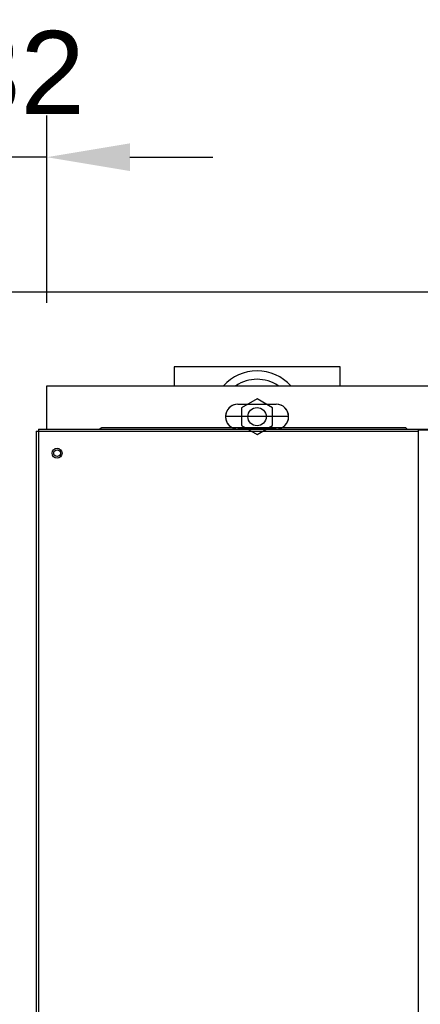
# Model space of a CAD drawing. Extents: x -90708 to 277869, y -117 to 207445.
# Tile 28 of 233: x -86341 to -86099, y 127280 to 127873. Entities that reach past the tile are written whole.
import ezdxf

# ---------------------------------------------------------------- set-up
doc = ezdxf.new("R2010")
doc.units = 0
doc.header["$MEASUREMENT"] = 0
doc.header["$PDMODE"] = 3
doc.header["$PDSIZE"] = 0.005
doc.layers.get('Defpoints').update_dxf_attribs({"linetype": 'CONTINUOUS'})
for name, color, linetype in [('ARQ - EQUIPO CONDENSADORA', 40, 'CONTINUOUS'), ('ARQ-DETALHES', 7, 'CONTINUOUS'), ('ARQ-TEXTO4', 4, 'CONTINUOUS')]:
    doc.layers.add(name, color=color, linetype=linetype)
doc.layers.add('ARQ-COTAS', color=20, linetype='CONTINUOUS', lineweight=18)
doc.styles.add('ARIAL', font='arial.ttf')
doc.dimstyles.new('COTA-50', dxfattribs={"dimscale": 0, "dimtxt": 50, "dimasz": 50, "dimexe": 25, "dimexo": 50, "dimgap": 0.04, "dimtad": 1, "dimdec": 0, "dimzin": 9, "dimdsep": 46, "dimtxsty": 'ARIAL', "dimcen": 1, "dimdle": 75, "dimclrd": 256, "dimclre": 256, "dimclrt": 2, "dimaunit": 1, "dimadec": 0, "dimazin": 0, "dimtfac": 2, "dimtdec": 0, "dimtmove": 2, "dimatfit": 0, "dimfxl": 0.05, "dimtolj": 1, "dimtzin": 4, "dimarcsym": 0})

# ---------------------------------------------------------------- blocks, each defined once
blk = doc.blocks.new('*D1136')
at = {"layer": 'ARQ-COTAS', "lineweight": -2, "transparency": 16777216}
for p, q in [((-86356.22, 127702.48), (-86356.22, 127815.07)), ((-86324.32, 127702.48), (-86324.32, 127815.07)), ((-86406.22, 127790.07), (-86456.22, 127790.07)), ((-86324.32, 127790.07), (-86356.22, 127790.07)), ((-86274.32, 127790.07), (-86224.32, 127790.07))]:
    blk.add_line(p, q, dxfattribs=at)
at = {"layer": 'ARQ-COTAS', "transparency": 16777216}
for points in [[(-86406.22, 127798.41), (-86406.22, 127781.74), (-86356.22, 127790.07)], [(-86274.32, 127798.41), (-86274.32, 127781.74), (-86324.32, 127790.07)]]:
    blk.add_solid(points, dxfattribs=at)
at = {"layer": 'Defpoints', "color": 0, "transparency": 16777216}
for p in [(-86356.22, 127790.07), (-86356.22, 127652.48), (-86324.32, 127652.48)]:
    blk.add_point(p, dxfattribs=at)
at = {"layer": 'ARQ-COTAS', "color": 2, "transparency": 16777216, "insert": (-86340.27, 127840.68), "char_height": 50, "attachment_point": 5, "style": 'ARIAL'}
blk.add_mtext('\\A1;32', dxfattribs=at)

msp = doc.modelspace()

# ---------------------------------------------------------------- linework, layer by layer
at = {"layer": 'ARQ - EQUIPO CONDENSADORA', "linetype": 'Continuous'}
for p, q in [((-86324.321, 127652.482), (-85122.221, 127652.482)), ((-86324.321, 127626.442), (-86324.321, 127652.482)), ((-86209.221, 127641.432), (-86186.221, 127641.432)), ((-86209.221, 127641.432), (-86186.221, 127641.432)), ((-86330.722, 127625.191), (-86330.722, 126871.193)), ((-86330.722, 127625.191), (-86329.472, 127625.191)), ((-86329.472, 127626.442), (-86329.472, 127625.191)), ((-86329.472, 127626.442), (-85117.972, 127626.442)), ((-86329.472, 127625.191), (-86329.472, 127625.191)), ((-86329.472, 127625.191), (-86329.472, 126871.193)), ((-86329.472, 127625.191), (-86100.722, 127625.191)), ((-86292.806, 127626.442), (-86291.321, 127627.482)), ((-86291.321, 127627.482), (-86108.271, 127627.482)), ((-86186.221, 127626.432), (-86209.221, 127626.432)), ((-86192.271, 127627.482), (-86191.231, 127626.442)), ((-86108.271, 127627.482), (-86107.231, 127626.442)), ((-86100.722, 127625.942), (-86100.722, 126869.942)), ((-86100.722, 127625.942), (-85416.222, 127625.942))]:
    msp.add_line(p, q, dxfattribs=at)
for radius in [3, 2]:
    msp.add_circle((-86318.221, 127611.941), radius, dxfattribs=at)
for centre, start, end in [((-86209.221, 127633.932), 90, 270), ((-86209.221, 127633.932), 90, 239.316583), ((-86186.221, 127633.932), 270, 90), ((-86186.221, 127633.932), 272.95907, 90)]:
    msp.add_arc(centre, 7.5, start, end, dxfattribs=at)
at = {"layer": 'ARQ-DETALHES'}
msp.add_line((-84096.672, 127708.932), (-87611.674, 127708.932), dxfattribs=at)
at = {"layer": 'ARQ-TEXTO4'}
for p, q in [((-86247.721, 127663.932), (-86247.721, 127652.482)), ((-86178.721, 127633.932), (-86216.721, 127633.932))]:
    msp.add_line(p, q, dxfattribs=at)
msp.add_lwpolyline([(-86147.721, 127652.482), (-86147.721, 127663.932), (-86247.721, 127663.932), (-86247.721, 127652.482)], dxfattribs=at)
msp.add_lwpolyline([(-86197.721, 127623.194), (-86188.422, 127628.563), (-86188.422, 127639.301), (-86197.721, 127644.669), (-86207.02, 127639.301), (-86207.02, 127628.563)], close=True, dxfattribs=at)
msp.add_circle((-86197.721, 127633.932), 5.5, dxfattribs=at)
for radius, start, end in [(27.5, 42.418862, 137.581138), (22.5, 55.532207, 124.467793)]:
    msp.add_arc((-86197.721, 127633.932), radius, start, end, dxfattribs=at)

# ---------------------------------------------------------------- dimensions: what is measured, and where the dimension line sits
at = {"layer": 'ARQ-COTAS'}
dim = msp.add_linear_dim(base=(-86356.221, 127790.073), p1=(-86324.321, 127652.482), p2=(-86356.221, 127652.482), angle=180, dimstyle='COTA-50', override={"dimscale": 1}, dxfattribs=at)
dim.commit()
dim.dimension.update_dxf_attribs({"geometry": '*D1136', "text_midpoint": (-86340.271, 127840.679)})

doc.saveas('drawing.dxf')
